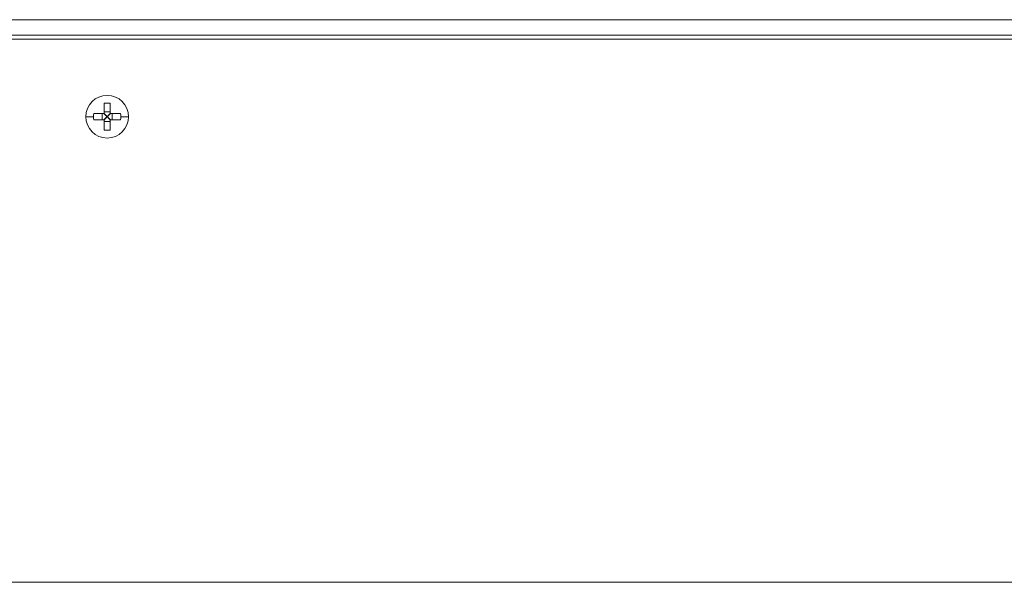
# Model space of a CAD drawing. Header units: millimetres. Extents: x -806 to 2023, y 502 to 1658.
# Tile 24 of 48: x 129 to 255, y 1464 to 1537. Entities that reach past the tile are written whole.
import ezdxf

# ---------------------------------------------------------------- set-up
doc = ezdxf.new("R2010")
doc.units = ezdxf.units.MM

# ---------------------------------------------------------------- blocks, each defined once
blk = doc.blocks.new('Drawing View10')
at = {"color": 7, "linetype": 'Continuous', "lineweight": 18}
for p, q in [((596.5, 9.75), (21.5, 9.75)), ((21.5, 7.75), (596.5, 7.75)), ((597.5, 7.25), (20.5, 7.25)), ((388.6, -1.02), (388.6, -2.35)), ((389.4, -1.02), (389.4, -2.35)), ((388.6, -2.35), (387.27, -2.35)), ((388.37, -2.35), (388.37, -3.15)), ((389.4, -2.12), (388.6, -2.12)), ((390.73, -2.35), (389.4, -2.35)), ((389.63, -2.35), (389.63, -3.15)), ((386.25, -2.75), (387.25, -2.75)), ((388.6, -3.15), (387.27, -3.15)), ((388.6, -3.15), (388.6, -4.48)), ((389.4, -3.38), (388.6, -3.38)), ((388.97, -2.72), (388.97, -2.78)), ((389.03, -2.72), (388.97, -2.72)), ((389.03, -2.78), (388.97, -2.78)), ((389.03, -2.72), (389.03, -2.78)), ((389.4, -3.15), (389.4, -4.48)), ((390.73, -3.15), (389.4, -3.15)), ((597.5, -62.75), (20.5, -62.75))]:
    blk.add_line(p, q, dxfattribs=at)
at = {"color": 7, "linetype": 'Continuous', "lineweight": 18, "flags": 128}
blk.add_lwpolyline([(391.75, -2.75), (391.7, -2.75), (391.63, -2.75), (391.54, -2.75), (391.42, -2.75), (391.28, -2.75), (391.12, -2.75), (390.94, -2.75), (390.75, -2.75)], dxfattribs=at)
at = {"color": 7, "linetype": 'Continuous', "lineweight": 18}
for centre, radius, start, end in [((389, -2.75), 2.75, 0, 180), ((389, -5.39), 4.39, 84.7672, 95.2328), ((391.63, -2.75), 4.38, 174.7635, 180.0065), ((386.37, -2.75), 4.38, 359.9935, 5.2365), ((389, -2.75), 2.75, 180, 0), ((391.63, -2.75), 4.38, 179.9935, 185.2365), ((386.37, -2.75), 4.38, 354.7635, 0.0065), ((389, -0.11), 4.39, 264.7672, 275.2328)]:
    blk.add_arc(centre, radius, start, end, dxfattribs=at)
for points, knots in [([(388.57, -2.35), (388.63, -2.41), (388.76, -2.53), (388.9, -2.66), (388.97, -2.72)], [0, 0, 0, 0, 0.481368, 1, 1, 1, 1]), ([(388.6, -2.32), (388.66, -2.38), (388.78, -2.51), (388.91, -2.65), (388.97, -2.72)], [0, 0, 0, 0, 0.481534, 1, 1, 1, 1]), ([(389.4, -2.32), (389.34, -2.38), (389.22, -2.51), (389.09, -2.65), (389.03, -2.72)], [0, 0, 0, 0, 0.481368, 1, 1, 1, 1]), ([(389.43, -2.35), (389.37, -2.41), (389.24, -2.53), (389.1, -2.66), (389.03, -2.72)], [0, 0, 0, 0, 0.481534, 1, 1, 1, 1]), ([(388.57, -3.15), (388.63, -3.09), (388.76, -2.97), (388.9, -2.84), (388.97, -2.78)], [0, 0, 0, 0, 0.481534, 1, 1, 1, 1]), ([(388.6, -3.18), (388.66, -3.12), (388.78, -2.99), (388.91, -2.85), (388.97, -2.78)], [0, 0, 0, 0, 0.481368, 1, 1, 1, 1]), ([(389.43, -3.15), (389.37, -3.09), (389.24, -2.97), (389.1, -2.84), (389.03, -2.78)], [0, 0, 0, 0, 0.481368, 1, 1, 1, 1]), ([(389.4, -3.18), (389.34, -3.12), (389.22, -2.99), (389.09, -2.85), (389.03, -2.78)], [0, 0, 0, 0, 0.481534, 1, 1, 1, 1])]:
    blk.add_open_spline(points, degree=3, knots=knots, dxfattribs=at)

msp = doc.modelspace()

# ---------------------------------------------------------------- block references
at = {"color": 7, "linetype": 'Continuous', "lineweight": 18}
msp.add_blockref('Drawing View10', (-249.2, 1527.12), dxfattribs=at)

doc.saveas('drawing.dxf')
